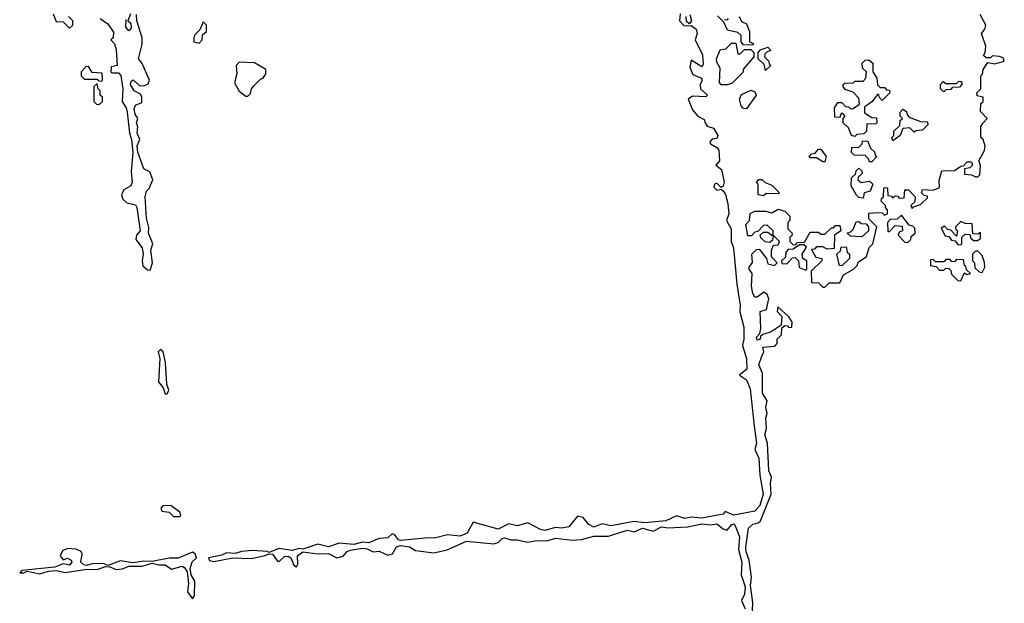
# Model space of a CAD drawing. Extents: x 2701205 to 2963787, y 496209 to 720276.
# Tile 64 of 154: x 2773200 to 2777840, y 648611 to 651360. Entities that reach past the tile are written whole.
import ezdxf

# ---------------------------------------------------------------- set-up
doc = ezdxf.new("R2010")
doc.units = 0

msp = doc.modelspace()

# ---------------------------------------------------------------- linework, layer by layer
at = {"layer": '0CON05XD'}
for points in [[(2773358.3, 651388.3), (2773371.7, 651351.7), (2773405, 651350), (2773435, 651320), (2773450, 651335), (2773450, 651355), (2773430, 651375)], [(2773580, 651365), (2773615, 651340), (2773641.7, 651301.7), (2773640, 651275), (2773630, 651265), (2773646.1, 651246.1), (2773655, 651220), (2773660, 651145), (2773631.7, 651138.3), (2773630, 651115), (2773635, 651110), (2773665, 651110), (2773677, 651097), (2773686, 651035), (2773682.5, 650975), (2773701.2, 650945), (2773706.2, 650925), (2773716.7, 650825), (2773726.7, 650795), (2773733.8, 650735), (2773725.8, 650645), (2773730, 650595), (2773723, 650577), (2773690.7, 650559.3), (2773680, 650535), (2773686.7, 650515), (2773705, 650497.5), (2773745, 650487.5), (2773752.5, 650475), (2773767.5, 650365), (2773750, 650345), (2773747.5, 650325), (2773776.7, 650285), (2773782.5, 650255), (2773776.7, 650225), (2773780.7, 650200.7), (2773801.7, 650181.7), (2773815, 650180), (2773826.2, 650215), (2773818, 650275), (2773826.7, 650305), (2773807.5, 650355), (2773809.3, 650380.7), (2773798.1, 650425), (2773791.2, 650525), (2773798.3, 650551.7), (2773810, 650565), (2773826.7, 650605), (2773813, 650643), (2773785, 650657.5), (2773756, 650736), (2773753.9, 650766.1), (2773766.7, 650795), (2773754, 650825), (2773756.7, 650855), (2773751.2, 650875), (2773757.5, 650895), (2773744, 650915), (2773739.5, 650940.5), (2773745, 650956.7), (2773775, 650970), (2773775.9, 650995.9), (2773770, 651010), (2773739.2, 651025), (2773722.5, 651055), (2773725, 651070), (2773735, 651077.5), (2773765, 651050.8), (2773785, 651048.8), (2773805, 651057.5), (2773812.5, 651075), (2773776.1, 651156.1), (2773760, 651175), (2773777.5, 651245), (2773777.5, 651275), (2773752.5, 651355), (2773750, 651385)], [(2773721.7, 651388.3), (2773710, 651355), (2773723.6, 651343.6), (2773725, 651320), (2773715, 651307.5), (2773700, 651325), (2773701.7, 651361.7)], [(2776311.7, 651388.3), (2776310, 651355), (2776331.7, 651331.7), (2776365, 651332.5), (2776387.8, 651315), (2776391.9, 651295), (2776382.5, 651265), (2776417.7, 651195), (2776421.1, 651148.9), (2776415, 651138), (2776365, 651170), (2776358, 651135), (2776372.3, 651102.3), (2776413.3, 651085), (2776416, 651075), (2776406, 651055), (2776408, 651035), (2776441.2, 651005), (2776433.6, 650996.4), (2776370.7, 650999.3), (2776350, 650985), (2776370, 650935), (2776396, 650906), (2776425, 650890), (2776430, 650875), (2776439.3, 650859.3), (2776468.9, 650848.9), (2776490, 650815), (2776485, 650800.8), (2776463.1, 650796.9), (2776452, 650785), (2776456.2, 650775), (2776485, 650757.5), (2776494.2, 650745), (2776498, 650695), (2776480, 650675), (2776506.7, 650655), (2776520, 650595), (2776515, 650576.7), (2776505, 650570), (2776485, 650590), (2776473.9, 650586.1), (2776471.7, 650571.7), (2776485, 650557.5), (2776505, 650562.5), (2776515, 650553.8), (2776526.1, 650536.1), (2776536.9, 650495), (2776541.2, 650445), (2776531.2, 650415), (2776553.6, 650375), (2776553.3, 650315), (2776564.6, 650285), (2776578.9, 650115), (2776595.5, 650015.5), (2776593.5, 649983.5), (2776612.4, 649912.4), (2776612.7, 649855), (2776606.7, 649825), (2776625.6, 649765), (2776626.3, 649713.7), (2776592.5, 649685), (2776625, 649664.2), (2776641.9, 649621.9), (2776661.8, 649445), (2776672.5, 649365), (2776664, 649335), (2776682.7, 649295), (2776687.5, 649215), (2776703.8, 649125), (2776687.4, 649072.6), (2776664.6, 649045.4), (2776565, 649026.5), (2776525, 649043.3), (2776515, 649030.8), (2776415, 649012.7), (2776366.8, 649016.8), (2776335, 649010.9), (2776295, 649022.5), (2776245, 648999.5), (2776145, 648990), (2776095, 648996), (2775985, 648976.4), (2775945, 648985.8), (2775905, 648970), (2775882.4, 648982.4), (2775855.9, 649015.9), (2775827.9, 649022.1), (2775788, 648972), (2775755, 648964.4), (2775725, 648968), (2775675.5, 648954.5), (2775655, 648959.1), (2775595, 648990), (2775545, 648976), (2775504.4, 648985.6), (2775455, 648960.8), (2775337.3, 648992.7), (2775308.8, 648941.2), (2775275, 648926.9), (2775216.1, 648933.9), (2775155, 648917.5), (2775125, 648920), (2774996.9, 648906.9), (2774985, 648910), (2774965.9, 648935.9), (2774955, 648938.8), (2774935, 648920), (2774894.3, 648915.7), (2774845, 648896.5), (2774815, 648899.2), (2774775, 648888.6), (2774705, 648894.2), (2774655, 648877.8), (2774605, 648889.4), (2774535, 648866.2), (2774515, 648870), (2774485, 648860.6), (2774420.7, 648869.3), (2774375, 648850), (2774365.6, 648855.6), (2774295, 648860), (2774245, 648856), (2774215, 648845.7), (2774175, 648848.6), (2774152.1, 648837.9), (2774090, 648825), (2774095, 648813.3), (2774115, 648808.8), (2774204.1, 648825.9), (2774292.7, 648822.7), (2774355, 648836)], [(2776357.5, 651385), (2776366.2, 651355), (2776355, 651340), (2776341.7, 651351.7), (2776340, 651375)], [(2776655, 651240), (2776611.7, 651241.7), (2776600, 651255), (2776600, 651285), (2776585, 651300), (2776535, 651310), (2776518.3, 651348.3), (2776488.3, 651378.3)], [(2776521.7, 651361.7), (2776535, 651360), (2776540, 651365)], [(2776590, 651375), (2776601.7, 651351.7), (2776625, 651340), (2776640, 651305), (2776640, 651255), (2776658.3, 651248.3), (2776655, 651240)], [(2776653.3, 648575), (2776654.3, 648615), (2776644, 648695), (2776648, 648735), (2776637.1, 648815), (2776623.1, 648853.1), (2776621.9, 648875), (2776634.4, 648965.6), (2776655, 648983.3), (2776680, 648990), (2776690.5, 648999.5), (2776742, 649125), (2776738, 649175), (2776743.3, 649205), (2776730, 649235), (2776723.3, 649365), (2776711.2, 649405), (2776718.8, 649435), (2776716.7, 649485), (2776722.5, 649505), (2776716.7, 649535), (2776722.5, 649565), (2776700.7, 649600.7), (2776700, 649695), (2776683.3, 649735), (2776697.5, 649775), (2776707.5, 649795), (2776702.5, 649817.5), (2776758.3, 649821.7), (2776770, 649835), (2776770, 649855), (2776790, 649875), (2776791.7, 649908.3), (2776805, 649920), (2776818.3, 649918.3), (2776825, 649910), (2776838.3, 649911.7), (2776840, 649935), (2776825, 649960), (2776773, 650007), (2776770, 649985), (2776791.7, 649961.7), (2776788.3, 649921.7), (2776740.7, 649889.3), (2776702.5, 649877.5), (2776691.7, 649868.3), (2776690, 649855), (2776675, 649850), (2776672.5, 649865), (2776688.3, 649881.7), (2776692.5, 649905), (2776690, 649985), (2776720, 649995), (2776730, 650045), (2776722.5, 650065), (2776707, 650077), (2776675, 650052.5), (2776665, 650052.5), (2776655, 650070), (2776648, 650105), (2776652.5, 650165), (2776637.5, 650185), (2776637.5, 650195), (2776653, 650217), (2776650, 650255), (2776671.7, 650278.3), (2776685, 650280), (2776720, 650235), (2776725, 650210), (2776757, 650203), (2776770, 650215), (2776743, 650243), (2776742.5, 650275), (2776751.7, 650298.3), (2776775, 650300), (2776780, 650315), (2776755, 650340), (2776750, 650340), (2776748.3, 650321.7), (2776735, 650310), (2776713, 650313), (2776692.5, 650332.5), (2776690, 650345), (2776705, 650360), (2776725, 650360), (2776750, 650340), (2776750, 650365), (2776721.7, 650391.7), (2776705, 650390), (2776678.3, 650361.7), (2776665, 650360), (2776648.3, 650341.7), (2776631.7, 650341.7), (2776622.5, 650395), (2776640, 650415), (2776643, 650447), (2776665, 650457.5), (2776715, 650457.5), (2776745, 650450), (2776775, 650467.5), (2776805, 650457.5), (2776830, 650435), (2776830, 650415), (2776820, 650405), (2776820, 650375), (2776840, 650355), (2776838.3, 650341.7), (2776830, 650335), (2776830, 650315), (2776845, 650300), (2776858.3, 650301.7), (2776865, 650310), (2776898.3, 650311.7), (2776925, 650360), (2776965, 650360), (2776975, 650350), (2776995, 650350), (2777025, 650380), (2777035, 650380), (2777045, 650390), (2777065, 650390), (2777070, 650365), (2777040, 650345), (2777038.3, 650281.7), (2777005, 650280), (2776985, 650290), (2776955, 650290), (2776945, 650280), (2776931.7, 650278.3), (2776951.7, 650241.7), (2776980, 650235), (2776980, 650225), (2776930, 650175), (2776931.7, 650121.7), (2776965, 650120), (2776985, 650100), (2776995, 650100), (2777015, 650120), (2777065, 650120), (2777081.7, 650158.3), (2777130, 650185), (2777147, 650203), (2777151.7, 650218.3), (2777190, 650245), (2777203, 650287), (2777220, 650305), (2777240, 650385), (2777201.7, 650421.7), (2777201.7, 650448.3), (2777245, 650452.5), (2777265, 650450), (2777275, 650440), (2777290, 650445), (2777290, 650465), (2777280, 650475), (2777280, 650485), (2777260, 650505), (2777261.7, 650518.3), (2777270, 650525), (2777271.7, 650568.3), (2777285, 650570), (2777290, 650565), (2777291.7, 650531.7), (2777308.3, 650528.3), (2777315, 650520), (2777325, 650530), (2777338.3, 650528.3), (2777345, 650520), (2777368.3, 650521.7), (2777371.7, 650558.3), (2777388.3, 650558.3), (2777420, 650525), (2777418.3, 650501.7), (2777400, 650485), (2777405, 650470), (2777411.7, 650478.3), (2777445, 650490), (2777478.3, 650521.7), (2777478.3, 650528.3), (2777461.7, 650531.7), (2777450, 650545), (2777455, 650560), (2777505, 650557.5), (2777535, 650570), (2777533, 650603), (2777545, 650647.5), (2777605, 650650), (2777635, 650670), (2777648.3, 650671.7), (2777665, 650690), (2777685, 650690), (2777690, 650675), (2777678.3, 650661.7), (2777651.7, 650658.3), (2777651.7, 650631.7), (2777685, 650630), (2777705, 650620), (2777715, 650620), (2777725, 650630), (2777727.5, 650675), (2777720, 650695), (2777746, 650744), (2777750, 650765), (2777740, 650795), (2777730, 650805), (2777730, 650855), (2777740, 650875), (2777760, 650895), (2777728.3, 650928.3), (2777730, 650965), (2777740, 650975), (2777740, 650995), (2777711.7, 651001.7), (2777710, 651015), (2777730, 651035), (2777730, 651095), (2777737, 651103), (2777740, 651125), (2777761.7, 651158.3), (2777795, 651152.5), (2777840, 651165), (2777835, 651180), (2777817, 651187), (2777785, 651190), (2777775, 651180), (2777755, 651180), (2777741.7, 651191.7), (2777750, 651205), (2777752.5, 651235), (2777732.5, 651295), (2777747.5, 651315), (2777752.5, 651335), (2777726.7, 651385)], [(2774045, 651250), (2774060, 651265), (2774061.7, 651288.3), (2774080, 651305), (2774080, 651335), (2774065, 651350), (2774048.3, 651311.7), (2774023.6, 651286.4), (2774020, 651275), (2774020, 651255), (2774045, 651250)], [(2776535, 651052.5), (2776505, 651052.5), (2776497.5, 651065), (2776501.7, 651131.7), (2776485, 651160), (2776483.3, 651175), (2776501.7, 651218.3), (2776527, 651223), (2776555, 651250), (2776575, 651250), (2776585, 651200), (2776595, 651200), (2776615, 651220), (2776645, 651220), (2776660, 651205), (2776660, 651185), (2776611.7, 651128.3), (2776608.3, 651111.7), (2776558.3, 651061.7), (2776535, 651052.5)], [(2776715, 651120), (2776708.3, 651148.3), (2776680, 651175), (2776680, 651205), (2776691.7, 651218.3), (2776725, 651230), (2776740, 651215), (2776721.7, 651208.3), (2776711.7, 651198.3), (2776710, 651185), (2776730, 651165), (2776731.7, 651151.7), (2776740, 651145), (2776715, 651120)], [(2773585, 651070), (2773590, 651075), (2773588.3, 651108.3), (2773541.7, 651111.7), (2773525, 651140), (2773511.7, 651138.3), (2773490, 651115), (2773490, 651095), (2773505, 651080), (2773565, 651080), (2773571.7, 651071.7), (2773585, 651070)], [(2774275, 651000), (2774287.5, 651012.5), (2774292.5, 651035), (2774305, 651050), (2774335, 651080), (2774347.5, 651085), (2774360, 651105), (2774360, 651125), (2774307, 651157), (2774235, 651160), (2774220, 651145), (2774222.5, 651105), (2774213, 651063), (2774233.6, 651023.6), (2774265, 651000), (2774275, 651000)], [(2777135, 650810), (2777120, 650815), (2777105, 650850), (2777080, 650875), (2777080, 650895), (2777090, 650905), (2777078.3, 650918.3), (2777071.7, 650918.3), (2777065, 650900), (2777041.7, 650901.7), (2777040, 650945), (2777055, 650970), (2777075, 650970), (2777091.7, 650951.7), (2777105, 650950), (2777115, 650940), (2777128.3, 650941.7), (2777158.3, 650961.7), (2777155, 650990), (2777128.3, 651018.3), (2777090.7, 651030.7), (2777080, 651045), (2777080, 651055), (2777088.3, 651061.7), (2777127, 651063), (2777135, 651070), (2777175, 651070), (2777187.5, 651085), (2777190, 651115), (2777171.7, 651131.7), (2777170, 651155), (2777185, 651170), (2777201.7, 651171.7), (2777220, 651155), (2777220, 651115), (2777240, 651085), (2777243, 651053), (2777255, 651040), (2777275, 651040), (2777285, 651030), (2777298.3, 651028.3), (2777300, 651015), (2777265, 650980), (2777250, 650995), (2777248.3, 651008.3), (2777241.7, 651008.3), (2777216.4, 650973.6), (2777181.7, 650948.3), (2777181.7, 650921.7), (2777215, 650900), (2777238.3, 650898.3), (2777240, 650875), (2777235, 650870), (2777191.7, 650868.3), (2777190, 650835), (2777178.3, 650821.7), (2777145, 650820), (2777135, 650810)], [(2773575, 650960), (2773590, 650975), (2773590, 650995), (2773580, 651005), (2773580, 651025), (2773570, 651035), (2773565, 651060), (2773550, 651045), (2773550, 650975), (2773561.7, 650961.7), (2773575, 650960)], [(2777555, 651020), (2777540, 651035), (2777540, 651055), (2777551.7, 651068.3), (2777565, 651060), (2777615, 651060), (2777625, 651070), (2777638.3, 651068.3), (2777640, 651055), (2777628.3, 651041.7), (2777595, 651040), (2777588.3, 651031.7), (2777565, 651030), (2777555, 651020)], [(2776625, 650940), (2776611.7, 650941.7), (2776600, 650955), (2776592.5, 650985), (2776601.7, 651008.3), (2776645, 651027.5), (2776665, 651020), (2776670, 651005), (2776625, 650940)], [(2777315, 650790), (2777310, 650805), (2777320, 650815), (2777320, 650835), (2777348.3, 650861.7), (2777350, 650885), (2777360, 650895), (2777350, 650905), (2777350, 650925), (2777361.7, 650938.3), (2777378.3, 650928.3), (2777381.7, 650911.7), (2777391.7, 650901.7), (2777445, 650880), (2777478.3, 650878.3), (2777480, 650865), (2777455, 650840), (2777423, 650837), (2777415, 650830), (2777395, 650850), (2777361.7, 650848.3), (2777350, 650815), (2777315, 650790)], [(2777215, 650690), (2777205, 650690), (2777200, 650705), (2777185, 650720), (2777131.7, 650721.7), (2777120, 650735), (2777121.7, 650758.3), (2777155, 650760), (2777170, 650775), (2777171.7, 650788.3), (2777195, 650790), (2777210, 650755), (2777228.3, 650738.3), (2777231.7, 650721.7), (2777240, 650715), (2777215, 650690)], [(2776995, 650690), (2776985, 650690), (2776955, 650710), (2776925, 650710), (2776920, 650715), (2776931.7, 650728.3), (2776948.3, 650731.7), (2776965, 650750), (2776975, 650750), (2777000, 650715), (2776995, 650690)], [(2777175, 650520), (2777155, 650522.5), (2777143.6, 650533.6), (2777118.3, 650578.3), (2777120, 650615), (2777138.3, 650631.7), (2777141.7, 650648.3), (2777155, 650660), (2777168.3, 650648.3), (2777170, 650635), (2777151.7, 650618.3), (2777150, 650605), (2777165, 650592.5), (2777205, 650600), (2777220, 650585), (2777208.3, 650551.7), (2777180, 650545), (2777175, 650520)], [(2776705, 650530), (2776680, 650535), (2776680, 650585), (2776672.5, 650595), (2776683, 650607), (2776697, 650607), (2776713, 650593), (2776745, 650580), (2776780, 650545), (2776775, 650540), (2776718.3, 650541.7), (2776705, 650530)], [(2777385, 650310), (2777400, 650325), (2777401.7, 650338.3), (2777420, 650355), (2777418.3, 650378.3), (2777408.3, 650388.3), (2777391.7, 650391.7), (2777355, 650440), (2777335, 650420), (2777301.7, 650418.3), (2777290, 650405), (2777291.7, 650361.7), (2777298.3, 650361.7), (2777325, 650390), (2777358.3, 650388.3), (2777360, 650365), (2777345, 650360), (2777340, 650345), (2777371.7, 650311.7), (2777385, 650310)], [(2777165, 650337.5), (2777115, 650340), (2777100, 650355), (2777118.3, 650361.7), (2777128.3, 650371.7), (2777141.7, 650408.3), (2777155, 650410), (2777165, 650400), (2777188.3, 650398.3), (2777200, 650385), (2777200, 650365), (2777175, 650342.5), (2777165, 650337.5)], [(2777635, 650300), (2777640, 650305), (2777640, 650335), (2777655, 650350), (2777678.3, 650348.3), (2777681.7, 650331.7), (2777695, 650320), (2777715, 650320), (2777728.3, 650331.7), (2777728.3, 650358.3), (2777715, 650350), (2777691.7, 650351.7), (2777688.3, 650398.3), (2777655, 650400), (2777635, 650410), (2777610, 650385), (2777611.7, 650371.7), (2777620, 650365), (2777615, 650340), (2777588.3, 650368.3), (2777571.7, 650371.7), (2777558.3, 650388.3), (2777541.7, 650378.3), (2777561.7, 650341.7), (2777578.3, 650338.3), (2777591.7, 650321.7), (2777608.3, 650318.3), (2777621.7, 650301.7), (2777635, 650300)], [(2776905, 650180), (2776910, 650185), (2776910, 650225), (2776890, 650235), (2776887.5, 650255), (2776908.3, 650288.3), (2776895, 650300), (2776875, 650300), (2776845, 650280), (2776821.7, 650278.3), (2776810, 650265), (2776808.3, 650241.7), (2776790, 650225), (2776791.7, 650211.7), (2776815, 650210), (2776841.7, 650238.3), (2776855, 650240), (2776870, 650225), (2776873.6, 650193.6), (2776905, 650180)], [(2777075, 650200), (2777063, 650203), (2777050, 650255), (2777068.3, 650271.7), (2777071.7, 650288.3), (2777095, 650290), (2777100, 650265), (2777110, 650255), (2777110, 650235), (2777075, 650200)], [(2777735, 650170), (2777747.5, 650195), (2777747, 650217), (2777735, 650250), (2777715, 650270), (2777705, 650270), (2777690, 650255), (2777690, 650225), (2777700, 650215), (2777701.7, 650191.7), (2777721.7, 650171.7), (2777735, 650170)], [(2777635, 650130), (2777651.7, 650168.3), (2777665, 650160), (2777680, 650165), (2777661.7, 650181.7), (2777658.3, 650198.3), (2777651.7, 650201.7), (2777648.3, 650228.3), (2777615, 650230), (2777605, 650220), (2777591.7, 650221.7), (2777585, 650230), (2777565, 650230), (2777555, 650220), (2777515, 650220), (2777505, 650230), (2777491.7, 650228.3), (2777491.7, 650201.7), (2777518.3, 650198.3), (2777535, 650180), (2777555, 650180), (2777565, 650190), (2777578.3, 650188.3), (2777588.3, 650178.3), (2777591.7, 650161.7), (2777621.7, 650131.7), (2777635, 650130)], [(2773895, 649597.5), (2773903.3, 649615), (2773893.9, 649643.9), (2773886.7, 649745), (2773876.2, 649795), (2773865, 649807.5), (2773853.3, 649795), (2773860, 649765), (2773854.3, 649655), (2773876.2, 649626.2), (2773885, 649597.5), (2773895, 649597.5)], [(2773955, 649020), (2773960, 649025), (2773955, 649040), (2773911.7, 649071.7), (2773875, 649070), (2773865, 649060), (2773870, 649045), (2773905, 649040), (2773925, 649020), (2773955, 649020)], [(2774355, 648836), (2774375, 648844.2), (2774391.9, 648841.9), (2774415, 648810), (2774425, 648810), (2774448.3, 648831.7), (2774465, 648832.9), (2774478, 648825), (2774491.2, 648791.2), (2774505, 648783.3), (2774510, 648795), (2774509.2, 648835), (2774535, 648854.2), (2774605, 648844), (2774655, 648846), (2774695, 648826), (2774725, 648833.3), (2774743.3, 648855), (2774757.8, 648862.2), (2774815, 648871.1), (2774837.8, 648867.8), (2774865, 648853.3), (2774893.6, 648856.4), (2774935, 648838.6), (2774956.2, 648845), (2774975, 648877.5), (2774995, 648882.9), (2775037.3, 648877.3), (2775065, 648860), (2775151.7, 648848.3), (2775215, 648863.3), (2775305.8, 648904.2), (2775435, 648890.8), (2775455, 648897.5), (2775473.5, 648916.5), (2775485, 648920), (2775515, 648909.4), (2775545, 648910.6), (2775595, 648898.9), (2775635, 648907.1), (2775685, 648906), (2775725, 648918), (2775805, 648908), (2775847.7, 648912.3), (2775905, 648928), (2775975, 648928), (2776008.3, 648938.3), (2776065, 648955.6), (2776095, 648948.6), (2776135, 648965.7), (2776185, 648951.2), (2776225, 648971.9), (2776255, 648967.1), (2776348.7, 648971.3), (2776415, 648985.6), (2776455, 648980.6), (2776485.5, 648985.5), (2776515, 648962), (2776533.6, 648956.4), (2776555, 648981.2), (2776565, 648986), (2776570.5, 648980.5), (2776591.9, 648925), (2776587.5, 648865), (2776603.1, 648805), (2776600, 648745), (2776618.3, 648688.3), (2776615.8, 648655), (2776602, 648625), (2776619.4, 648585)], [(2774015, 648632.5), (2774023.6, 648646.4), (2774026, 648715), (2774008.8, 648745), (2774003.3, 648775), (2774012.9, 648807.1), (2774032.5, 648825), (2774027.5, 648845), (2774015, 648852.5), (2773946.9, 648823.1), (2773905, 648824.2), (2773825, 648807.5), (2773785, 648810), (2773735, 648801.2), (2773675, 648811.1), (2773615, 648790), (2773595, 648798.1), (2773542.1, 648797.9), (2773515, 648790), (2773501.9, 648791.9), (2773487.5, 648805), (2773494, 648844), (2773490, 648855), (2773465, 648866), (2773425, 648868.6), (2773401.9, 648858.1), (2773390, 648835), (2773405, 648816.7), (2773425, 648823.1), (2773442.5, 648815), (2773445.6, 648804.4), (2773435, 648790.8), (2773405, 648796.7), (2773365, 648782), (2773210, 648765), (2773200, 648755), (2773220, 648755), (2773235, 648762.5), (2773295, 648750.6), (2773335, 648762.5), (2773374, 648766), (2773415, 648756), (2773517.7, 648772.3), (2773565, 648770), (2773605, 648784.4), (2773625, 648782.9), (2773655, 648770), (2773685, 648772.9), (2773715, 648786), (2773776.4, 648786.4), (2773825, 648800), (2773855, 648792), (2773885, 648792.9), (2773915, 648772), (2773965.9, 648785.9), (2773978.6, 648778.6), (2773990, 648760), (2773996.2, 648705), (2773991.2, 648665), (2774015, 648632.5)]]:
    msp.add_lwpolyline(points, dxfattribs=at)

doc.saveas('drawing.dxf')
